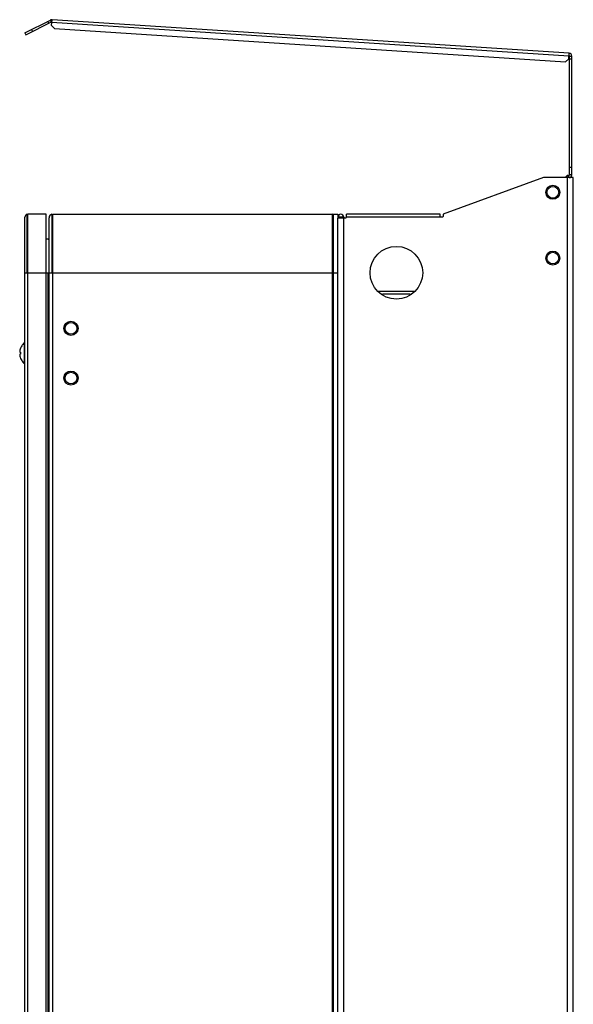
# Model space of a CAD drawing. Header units: millimetres. Extents: x 0 to 3364, y 0 to 2378.
# Tile 30 of 32: x 2127 to 2505, y 1196 to 1869. Entities that reach past the tile are written whole.
import ezdxf

# ---------------------------------------------------------------- set-up
doc = ezdxf.new("R2010")
doc.units = ezdxf.units.MM
doc.header["$LTSCALE"] = 185.02
doc.layers.add('00_COMPONENTS', color=7, linetype='CONTINUOUS')

msp = doc.modelspace()

# ---------------------------------------------------------------- linework, layer by layer
at = {"layer": '00_COMPONENTS', "color": 3, "linetype": 'CONTINUOUS'}
for p, q in [((2130.19, 1859.58), (2147.71, 1868.33)), ((2148.47, 1864.55), (2148.73, 1868.54)), ((2148.47, 1864.55), (2150.34, 1862.42)), ((2502.32, 1845.7), (2148.73, 1868.54)), ((2150.34, 1862.42), (2499.94, 1839.84)), ((2502.06, 1841.71), (2502.32, 1845.7)), ((2499.94, 1839.84), (2502.06, 1841.71)), ((2504.19, 1762.58), (2504.19, 1843.7)), ((2346.19, 1733.58), (2346.19, 1733.08))]:
    msp.add_line(p, q, dxfattribs=at)
at = {"layer": '00_COMPONENTS', "color": 7, "linetype": 'CONTINUOUS'}
for p, q in [((2130.86, 1858.23), (2148.38, 1866.99)), ((2146.59, 1866.1), (2145.92, 1867.44)), ((2148.38, 1866.99), (2147.71, 1868.33)), ((2130.19, 1859.58), (2130.86, 1858.23)), ((2502.69, 1762.58), (2502.69, 1843.7)), ((2502.69, 1843.7), (2504.19, 1843.7)), ((2502.69, 1841.7), (2504.19, 1841.7)), ((2484.88, 1760.58), (2416.19, 1735.58)), ((2505.19, 1760.58), (2484.88, 1760.58)), ((2501.69, 1762.08), (2502.19, 1762.08)), ((2504.19, 1762.58), (2502.69, 1762.58)), ((2505.19, 510.58), (2505.19, 1760.58)), ((2130.19, 537.58), (2130.19, 1733.58)), ((2131.69, 1735.51), (2132.19, 1735.58)), ((2131.69, 1695.58), (2131.69, 1735.51)), ((2144.69, 1735.58), (2132.19, 1735.58)), ((2144.69, 535.58), (2144.69, 1735.58)), ((2146.69, 538.08), (2146.69, 1733.08)), ((2148.69, 1735.53), (2148.69, 1695.58)), ((2148.95, 1735.56), (2149.19, 1735.58)), ((2148.95, 1735.56), (2148.95, 1695.58)), ((2149.19, 1735.58), (2340.19, 1735.58)), ((2340.43, 1735.56), (2340.19, 1735.58)), ((2340.43, 1735.56), (2340.43, 1695.58)), ((2340.69, 1735.53), (2340.69, 1695.58)), ((2341.19, 535.58), (2341.19, 1735.58)), ((2341.19, 1735.58), (2344.19, 1735.58)), ((2344.19, 1735.58), (2344.19, 1733.58)), ((2344.19, 516.58), (2344.19, 1733.08)), ((2344.19, 1733.08), (2349.69, 1733.08)), ((2348.19, 1733.58), (2348.19, 1733.08)), ((2414.19, 1735.58), (2350.19, 1735.58)), ((2350.19, 1733.58), (2350.19, 1735.57)), ((2414.19, 1734.08), (2414.19, 1735.57)), ((2415.69, 1733.58), (2414.69, 1733.58)), ((2416.19, 1735.58), (2416.19, 1734.08)), ((2146.69, 1718.58), (2144.69, 1718.58)), ((2131.69, 1695.58), (2146.69, 1695.58)), ((2148.69, 1695.58), (2148.95, 1695.58)), ((2340.69, 1695.58), (2340.43, 1695.58)), ((2371.7, 1683.08), (2396.69, 1683.08)), ((2127.99, 1645.53), (2127.99, 1645.57)), ((2129.8, 1633.58), (2129.8, 1647.58)), ((2130.19, 1647.58), (2129.8, 1647.58)), ((2126.74, 1641.24), (2127.25, 1641.24)), ((2127.25, 1639.92), (2126.74, 1639.92)), ((2127.25, 1641.24), (2127.22, 1640.58)), ((2127.22, 1640.58), (2127.25, 1639.92)), ((2127.99, 1635.58), (2127.99, 1635.63)), ((2130.19, 1633.58), (2129.8, 1633.58))]:
    msp.add_line(p, q, dxfattribs=at)
at = {"layer": '00_COMPONENTS', "color": 9, "linetype": 'CONTINUOUS'}
for p, q in [((2502.19, 1843.7), (2148.6, 1866.55)), ((2134.67, 1861.81), (2135.34, 1860.47)), ((2504.19, 1767.58), (2502.69, 1767.58)), ((2501.19, 510.58), (2501.19, 1760.58)), ((2501.69, 1760.58), (2501.69, 1762.08)), ((2502.19, 1760.58), (2502.19, 1762.08)), ((2132.19, 535.58), (2132.19, 1735.58)), ((2149.19, 535.58), (2149.19, 1735.58)), ((2340.19, 1735.58), (2340.19, 535.58)), ((2348.19, 1733.58), (2344.19, 1733.58)), ((2348.19, 535.58), (2348.19, 1733.08)), ((2414.69, 1733.58), (2350.19, 1733.58)), ((2130.19, 1695.58), (2131.69, 1695.58)), ((2146.19, 575.58), (2146.19, 1695.58)), ((2146.69, 1695.58), (2148.69, 1695.58)), ((2148.95, 1695.58), (2340.43, 1695.58)), ((2340.69, 1695.58), (2344.19, 1695.58)), ((2374.81, 1681.08), (2393.58, 1681.08))]:
    msp.add_line(p, q, dxfattribs=at)
at = {"layer": '00_COMPONENTS', "color": 7, "linetype": 'CONTINUOUS'}
for centre, radius in [((2491.19, 1750.58), 4.82), ((2491.19, 1750.58), 4), ((2384.19, 1695.58), 18), ((2491.19, 1705.58), 4.82), ((2491.19, 1705.58), 4), ((2161.69, 1657.58), 4.82), ((2161.69, 1657.58), 4), ((2161.69, 1623.58), 4.82), ((2161.69, 1623.58), 4)]:
    msp.add_circle(centre, radius, dxfattribs=at)
at = {"layer": '00_COMPONENTS', "color": 3, "linetype": 'CONTINUOUS'}
for centre, start, end in [((2148.6, 1866.55), 86.30344, 116.56505), ((2502.19, 1843.7), 0, 86.30344), ((2502.19, 1762.58), 273.42364, 360)]:
    msp.add_arc(centre, 2, start, end, dxfattribs=at)
at = {"layer": '00_COMPONENTS', "color": 7, "linetype": 'CONTINUOUS'}
for centre, radius, start, end in [((2148.6, 1866.55), 0.5, 86.30344, 116.56505), ((2502.19, 1843.7), 0.5, 0, 86.30344), ((2501.69, 1760.08), 2, 90, 163.93701), ((2502.19, 1762.58), 0.5, 270, 360), ((2132.19, 1733.58), 2, 104.47751, 180), ((2149.19, 1733.08), 2.5, 101.47246, 180), ((2340.19, 1733.08), 2.5, 64.82041, 78.52754), ((2346.19, 1733.58), 2, 0, 180), ((2349.69, 1733.58), 0.5, 270, 360), ((2414.69, 1734.08), 0.5, 180, 270), ((2415.69, 1734.08), 0.5, 270, 360), ((2146.19, 1719.08), 0.5, 270, 360), ((2132.54, 1641.25), 5.95, 167.35751, 170.12484), ((2135.56, 1640.58), 9.04, 146.79841, 167.37545), ((2135.56, 1640.58), 9.06, 129.44807, 146.56676), ((2132.7, 1639.94), 6.11, 192.40806, 192.6187), ((2135.56, 1640.58), 9.04, 192.6187, 213.20159), ((2135.56, 1640.58), 9.06, 213.43324, 230.55193)]:
    msp.add_arc(centre, radius, start, end, dxfattribs=at)
for points, knots in [([(2126.68, 1642.27), (2126.66, 1642.15), (2126.63, 1641.92), (2126.61, 1641.62), (2126.62, 1641.42), (2126.65, 1641.3), (2126.68, 1641.26), (2126.69, 1641.25)], [0, 0, 0, 0, 0.355591, 0.655057, 0.87238, 0.946615, 1, 1, 1, 1]), ([(2126.69, 1639.9), (2126.68, 1639.88), (2126.65, 1639.84), (2126.61, 1639.69), (2126.61, 1639.42), (2126.65, 1639.05), (2126.7, 1638.77), (2126.73, 1638.62)], [0, 0, 0, 0, 0.051222, 0.125807, 0.348923, 0.652725, 1, 1, 1, 1])]:
    msp.add_open_spline(points, degree=3, knots=knots, dxfattribs=at)
for points in [[(2126.69, 1641.25), (2126.7, 1641.24), (2126.72, 1641.24), (2126.74, 1641.24)], [(2126.74, 1639.92), (2126.72, 1639.92), (2126.7, 1639.91), (2126.69, 1639.9)]]:
    msp.add_open_spline(points, degree=3, dxfattribs=at)

doc.saveas('drawing.dxf')
